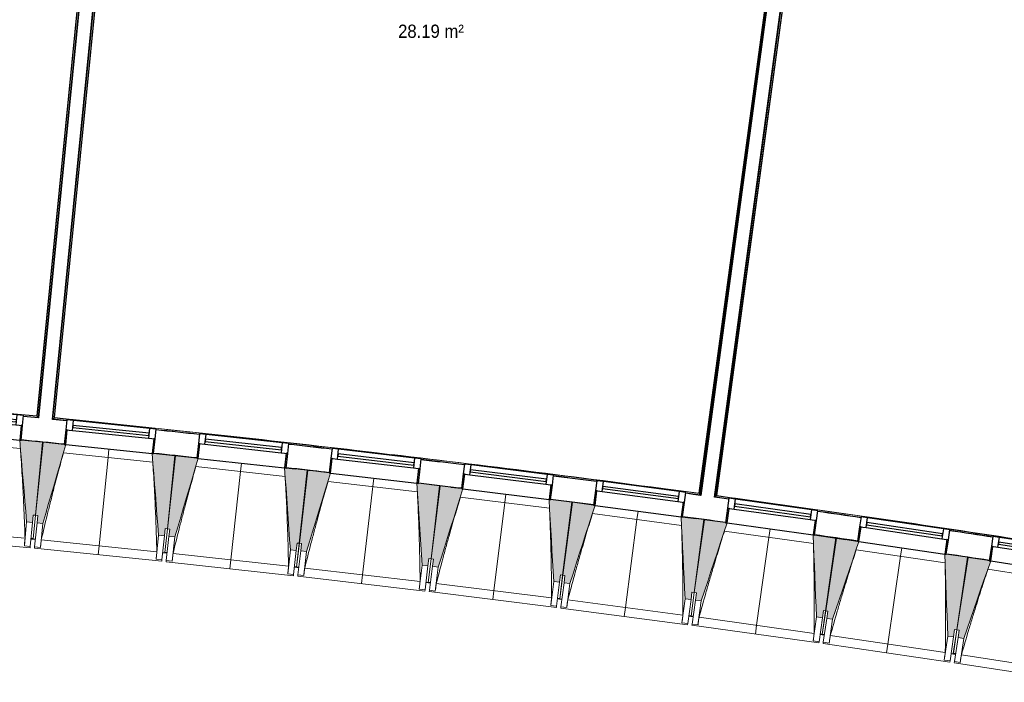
# Model space of a CAD drawing. Header units: millimetres. Extents: x 1909 to 61055, y -36590 to 14615.
# Tile 14 of 42: x 30496 to 37185, y -31449 to -26949. Entities that reach past the tile are written whole.
import ezdxf

# ---------------------------------------------------------------- set-up
doc = ezdxf.new("R2010")
doc.units = ezdxf.units.MM
for name, color, linetype, lineweight in [('A-AREA-IDEN', 7, 'Continuous', 30), ('A-FLOR', 7, 'Continuous', 25), ('A-FLOR-HRAL', 7, 'Continuous', 18), ('A-GENM', 7, 'Continuous', 18), ('A-GLAZ', 7, 'Continuous', 25), ('A-WALL', 7, 'Continuous', 25), ('I-WALL', 7, 'Continuous', 25), ('S-BEAM', 7, 'Continuous', 18)]:
    doc.layers.add(name, color=color, linetype=linetype, lineweight=lineweight)
doc.styles.add('Arial_1', font='arial.ttf', dxfattribs={"width": 0.9, "height": 90})

# ---------------------------------------------------------------- blocks, each defined once
blk = doc.blocks.new('XXX_VIDE FENETRE - 590-389517-2021_015_1111_DCE_1_50_N0 FINI_SSI_CDC')
at = {"layer": 'A-GLAZ'}
for p, q in [((-305.1, 0), (-305.1, -100)), ((-295.1, 0), (-305.1, 0)), ((295.1, 0), (-295.1, 0)), ((-295.1, -100), (-295.1, 0)), ((305.1, 0), (295.1, 0)), ((295.1, 0), (295.1, -100)), ((305.1, -100), (305.1, 0)), ((-305.1, -100), (-295.1, -100)), ((-260.1, -100), (-305.1, -100)), ((-305.1, -100), (-305.1, -167.5)), ((-260.1, -167.5), (-260.1, -100)), ((260.1, -100), (-260.1, -100)), ((260.1, -100), (260.1, -167.5)), ((305.1, -100), (260.1, -100)), ((295.1, -100), (305.1, -100)), ((305.1, -167.5), (305.1, -100)), ((-305.1, -167.5), (-260.1, -167.5)), ((-260.1, -167.5), (260.1, -167.5)), ((260.1, -167.5), (305.1, -167.5))]:
    blk.add_line(p, q, dxfattribs=at)
at = {"layer": 'A-GLAZ', "color": 173, "true_color": 0x5c63b1}
for p, q in [((260.1, -120), (-260.1, -120)), ((-260.1, -120), (-260.1, -135)), ((260.1, -135), (260.1, -120)), ((-260.1, -135), (260.1, -135))]:
    blk.add_line(p, q, dxfattribs=at)
blk = doc.blocks.new('Garde-corps - Garde-corps-509925-2021_015_1111_DCE_1_50_N0 FINI_SSI_CDC')
at = {"layer": 'A-FLOR-HRAL'}
for p, q in [((-4438.5, -30189.6), (-3606.8, -24050.4)), ((-4430.5, -30183.5), (-3600.7, -24058.5)), ((-4428.6, -30182), (-3599.2, -24060.4)), ((-4426.7, -30180.6), (-3597.8, -24062.3)), ((-4344.6, -30204.1), (-4438.5, -30189.6)), ((-4344.4, -30202.5), (-4438.5, -30189.6)), ((-4154, -30222.6), (-4426.7, -30180.6)), ((-3634.9, -30302.4), (-3696.7, -30292.9)), ((-3447.7, -30331.3), (-3465.9, -30328.7))]:
    blk.add_line(p, q, dxfattribs=at)
at = {"layer": 'A-FLOR-HRAL', "flags": 128}
for points in [[(-4438.5, -30189.6), (-4438.7, -30189.7), (-4439, -30190), (-4439.5, -30190.3), (-4440, -30190.8), (-4440.6, -30191.2), (-4441.3, -30191.7), (-4441.9, -30192.2)], [(-4430.5, -30183.5), (-4434.5, -30186.6), (-4438.5, -30189.6)], [(-4426.7, -30180.6), (-4426.7, -30180.6), (-4426.8, -30180.7), (-4427, -30180.8), (-4427.2, -30181), (-4427.4, -30181.2), (-4427.6, -30181.3), (-4427.9, -30181.5), (-4428.1, -30181.7), (-4428.3, -30181.9), (-4428.6, -30182)]]:
    blk.add_lwpolyline(points, dxfattribs=at)
at = {"layer": 'A-FLOR-HRAL'}
for radius, start, end in [(125935, 80.251097, 82.25963), (125936.7, 81.319476, 82.258838), (125927.8, 81.807452, 81.942011), (125927.8, 81.395259, 81.529818)]:
    blk.add_arc((-21392, -154971), radius, start, end, dxfattribs=at)
blk = doc.blocks.new('Garde-corps - Garde-corps-510088-2021_015_1111_DCE_1_50_N0 FINI_SSI_CDC')
at = {"layer": 'A-FLOR-HRAL'}
for p, q in [((-3718.7, -24045.9), (-4547.6, -30164.2)), ((-3716.8, -24044.5), (-4546.2, -30166.1)), ((-3714.9, -24043), (-4544.7, -30168.1)), ((-3706.9, -24036.9), (-4538.6, -30176.1)), ((-8937, -29660.7), (-8389.9, -24145.2)), ((-8929.2, -29654.3), (-8382.7, -24145.2)), ((-8927.3, -29652.7), (-8378.9, -24123.7)), ((-8925.5, -29651.2), (-8377.2, -24123.8)), ((-8842.6, -29671.7), (-8937, -29660.7)), ((-8842.5, -29670.1), (-8937, -29660.7)), ((-8650.2, -29683.5), (-8925.5, -29651.2)), ((-8129.8, -29744.5), (-8191.9, -29737.2)), ((-7941.7, -29766.6), (-7960, -29764.6)), ((-5513.1, -30051.4), (-5536.1, -30048.4)), ((-5281.2, -30078.3), (-5321.3, -30073.6)), ((-4547.6, -30164.2), (-4824.2, -30131.8)), ((-4547.6, -30164.3), (-4738.4, -30138.7)), ((-4538.6, -30176.1), (-4637.7, -30164.5)), ((-4538.6, -30176.1), (-4637.5, -30162.8))]:
    blk.add_line(p, q, dxfattribs=at)
at = {"layer": 'A-FLOR-HRAL', "flags": 128}
for points in [[(-8937, -29660.7), (-8937.1, -29660.8), (-8937.4, -29661), (-8937.9, -29661.4), (-8938.4, -29661.8), (-8939, -29662.3), (-8939.6, -29662.8), (-8940.3, -29663.3)], [(-8929.2, -29654.3), (-8933.1, -29657.5), (-8937, -29660.7)], [(-8925.5, -29651.2), (-8925.5, -29651.2), (-8925.6, -29651.3), (-8925.7, -29651.4), (-8925.9, -29651.6), (-8926.2, -29651.8), (-8926.4, -29652), (-8926.6, -29652.2), (-8926.9, -29652.4), (-8927.1, -29652.5), (-8927.3, -29652.7)], [(-4544.7, -30168.1), (-4541.7, -30172.1), (-4538.6, -30176.1)]]:
    blk.add_lwpolyline(points, dxfattribs=at)
at = {"layer": 'A-FLOR-HRAL'}
for radius, start, end in [(125935, 82.312065, 84.320586), (125936.7, 83.380429, 84.319793), (125927.8, 83.868418, 84.002976), (125927.8, 83.456226, 83.590783), (125936.7, 82.312858, 83.271383), (125927.8, 83.044033, 83.178591), (125927.8, 82.631839, 82.766398)]:
    blk.add_arc((-21392, -154971), radius, start, end, dxfattribs=at)
for points, knots in [([(-4547.6, -30164.2), (-4547.6, -30164.2), (-4547.6, -30164.3), (-4547.5, -30164.4), (-4547.5, -30164.5), (-4547.3, -30164.6), (-4547.2, -30164.8), (-4547.1, -30165), (-4546.9, -30165.2), (-4546.7, -30165.4), (-4546.6, -30165.6), (-4546.4, -30165.8), (-4546.3, -30166), (-4546.2, -30166.1)], [0.075, 0.075, 0.075, 0.075, 0.15, 0.2125, 0.275, 0.35, 0.425, 0.5, 0.6, 0.7, 0.775, 0.85, 1, 1, 1, 1]), ([(-4538.6, -30176.1), (-4538.6, -30176.1), (-4538.6, -30176.1), (-4538.6, -30176.1), (-4538.5, -30176.2), (-4538.5, -30176.3), (-4538.4, -30176.3), (-4538.3, -30176.4), (-4538.3, -30176.5), (-4538.2, -30176.6), (-4538.1, -30176.7), (-4538, -30176.9), (-4537.9, -30177), (-4537.8, -30177.1), (-4537.7, -30177.3), (-4537.6, -30177.4), (-4537.5, -30177.6), (-4537.4, -30177.7), (-4537.2, -30177.9), (-4536.9, -30178.3), (-4536.5, -30178.8), (-4536.2, -30179.2), (-4536, -30179.4)], [0, 0, 0, 0, 0.071429, 0.107143, 0.142857, 0.178571, 0.214286, 0.25, 0.285714, 0.321429, 0.357143, 0.392857, 0.428571, 0.464286, 0.5, 0.535714, 0.571429, 0.607143, 0.642857, 0.714286, 0.857143, 1, 1, 1, 1])]:
    blk.add_open_spline(points, degree=3, knots=knots, dxfattribs=at)
blk = doc.blocks.new('Garde-corps - Garde-corps-510192-2021_015_1111_DCE_1_50_N0 FINI_SSI_CDC')
at = {"layer": 'A-FLOR-HRAL'}
for p, q in [((-8498.7, -24111.8), (-9046.9, -29639.2)), ((-8497, -24112), (-9045.4, -29641)), ((-8497.4, -24133.9), (-9043.9, -29642.9)), ((-8490.4, -24135.2), (-9037.5, -29650.7)), ((-9046.9, -29639.2), (-9329.9, -29616.2)), ((-9037.5, -29650.7), (-9136.9, -29642.6)), ((-9037.5, -29650.7), (-9136.8, -29641))]:
    blk.add_line(p, q, dxfattribs=at)
at = {"layer": 'A-FLOR-HRAL', "flags": 128}
blk.add_lwpolyline([(-9043.9, -29642.9), (-9040.7, -29646.8), (-9037.5, -29650.7)], dxfattribs=at)
at = {"layer": 'A-FLOR-HRAL'}
for radius, start, end in [(125935, 84.373021, 86.346998), (125936.7, 84.373813, 86.346207)]:
    blk.add_arc((-21392, -154971), radius, start, end, dxfattribs=at)
for points, knots in [([(-9046.9, -29639.2), (-9046.9, -29639.2), (-9046.9, -29639.2), (-9046.8, -29639.3), (-9046.7, -29639.4), (-9046.6, -29639.6), (-9046.5, -29639.7), (-9046.3, -29639.9), (-9046.2, -29640.1), (-9046, -29640.3), (-9045.8, -29640.5), (-9045.6, -29640.8), (-9045.5, -29640.9), (-9045.4, -29641)], [0.075, 0.075, 0.075, 0.075, 0.15, 0.2125, 0.275, 0.35, 0.425, 0.5, 0.6, 0.7, 0.775, 0.85, 1, 1, 1, 1]), ([(-9037.5, -29650.7), (-9037.5, -29650.7), (-9037.5, -29650.7), (-9037.4, -29650.8), (-9037.4, -29650.8), (-9037.3, -29650.9), (-9037.3, -29651), (-9037.2, -29651.1), (-9037.1, -29651.1), (-9037, -29651.2), (-9036.9, -29651.4), (-9036.8, -29651.5), (-9036.7, -29651.6), (-9036.6, -29651.7), (-9036.5, -29651.9), (-9036.4, -29652), (-9036.3, -29652.1), (-9036.2, -29652.3), (-9036, -29652.5), (-9035.7, -29652.8), (-9035.3, -29653.4), (-9035, -29653.8), (-9034.8, -29654)], [0, 0, 0, 0, 0.071429, 0.107143, 0.142857, 0.178571, 0.214286, 0.25, 0.285714, 0.321429, 0.357143, 0.392857, 0.428571, 0.464286, 0.5, 0.535714, 0.571429, 0.607143, 0.642857, 0.714286, 0.857143, 1, 1, 1, 1])]:
    blk.add_open_spline(points, degree=3, knots=knots, dxfattribs=at)
blk = doc.blocks.new('B02_ARC_rvt-1-2021_015_1111_DCE_1_50_N0 FINI_SSI_CDC')
at = {"layer": 'A-FLOR'}
for p, q in [((-9008.1, -29817.4), (-9003.3, -29817.9)), ((-8108, -29909.7), (-8103.3, -29910.2)), ((-7352.6, -29992.3), (-7290.7, -29999.3)), ((-6310.3, -30113.8), (-6305.3, -30114.4)), ((-6233, -30123.1), (-6161.5, -30131.8)), ((-5412.2, -30225.5), (-5407.5, -30226.1)), ((-4658.8, -30324.4), (-4567.8, -30336.6)), ((-4515.4, -30343.7), (-4510.5, -30344.4)), ((-3762.6, -30448), (-3549.4, -30478.3)), ((-3540.8, -30479.6), (-3470.9, -30489.6)), ((-2723.8, -30599.4), (-2719.1, -30600.2)), ((-2585.9, -30620.2), (-2575.8, -30621.8))]:
    blk.add_line(p, q, dxfattribs=at)
blk.add_arc((-21392, -154971), 125764.8, 83.456418, 83.558302, dxfattribs=at)
at = {"layer": 'A-WALL'}
for p, q in [((-3701.8, -24021.9), (-4536, -30179.4)), ((-4441.9, -30192.2), (-3607.7, -24034.7)), ((-8487.4, -24135.5), (-9034.8, -29654)), ((-8940.3, -29663.3), (-8392.9, -24144.9))]:
    blk.add_line(p, q, dxfattribs=at)
at = {"layer": 'I-WALL', "flags": 128}
for points in [[(-9034.8, -29654), (-9085.9, -29649), (-9137, -29643.9)], [(-8842.8, -29673.1), (-8891.5, -29668.2), (-8940.3, -29663.3)], [(-4536, -30179.4), (-4586.9, -30172.6), (-4637.9, -30165.7)], [(-4344.8, -30205.4), (-4393.4, -30198.8), (-4441.9, -30192.2)]]:
    blk.add_lwpolyline(points, dxfattribs=at)
at = {"layer": 'I-WALL'}
for radius, start, end in [(125924.8, 83.868422, 84.002973), (125764.8, 84.280805, 84.415004), (125764.8, 83.868611, 84.00281), (125924.8, 83.456229, 83.590781), (125924.8, 83.044036, 83.178588), (125764.8, 83.456418, 83.590617), (125764.8, 83.044224, 83.178423), (125924.8, 82.631843, 82.766395), (125764.8, 82.63203, 82.76623), (125924.8, 81.807456, 81.942008), (125764.8, 82.219836, 82.354036), (125924.8, 81.395263, 81.529815), (125764.8, 81.807642, 81.941842), (125764.8, 81.395448, 81.529648)]:
    blk.add_arc((-21392, -154971), radius, start, end, dxfattribs=at)
at = {"layer": 'A-FLOR-HRAL', "lineweight": 18}
for name in ['Garde-corps - Garde-corps-510192-2021_015_1111_DCE_1_50_N0 FINI_SSI_CDC', 'Garde-corps - Garde-corps-510088-2021_015_1111_DCE_1_50_N0 FINI_SSI_CDC', 'Garde-corps - Garde-corps-509925-2021_015_1111_DCE_1_50_N0 FINI_SSI_CDC']:
    blk.add_blockref(name, (0, 0), dxfattribs=at)
at = {"layer": 'A-GLAZ', "lineweight": 18}
for p, rotation in [((-9456.1, -29775.8), 174.5426623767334), ((-8555.8, -29865), 174.1310278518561), ((-7656.1, -29960.6), 173.7193933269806), ((-6757.1, -30062.7), 173.307758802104), ((-5858.9, -30171.3), 172.8961242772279), ((-4961.5, -30286.3), 172.4844897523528), ((-4064.9, -30407.7), 172.072855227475), ((-3169.3, -30535.6), 171.6612207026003), ((-2274.5, -30670), 171.249586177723)]:
    blk.add_blockref('XXX_VIDE FENETRE - 590-389517-2021_015_1111_DCE_1_50_N0 FINI_SSI_CDC', p, dxfattribs=dict(at, rotation=rotation))
blk = doc.blocks.new('20_MUR PREFA_01 - MODULE_01 B-3165811-2021_015_1111_DCE_1_50_N0 FINI_SSI_CDC')
at = {"layer": 'A-GENM'}
for p, q in [((0, 722.1), (0, 661.4)), ((0, 661.4), (0, 58.5)), ((0, 0.7), (0, 58.5))]:
    blk.add_line(p, q, dxfattribs=at)
blk = doc.blocks.new('B02_DC_STR_rvt-1-2021_015_1111_DCE_1_50_N0 FINI_SSI_CDC')
at = {"layer": 'S-BEAM', "lineweight": 5, "true_color": 0x787878}
for points in [[(-9075.2, -30362.8), (-9070.5, -30313), (-9055.5, -30314.4), (-9008.1, -29817.9), (-9152.3, -29804.1), (-9152.9, -29804.8), (-9162.3, -29803.9), (-9115.1, -30359)], [(-9004.8, -30369.8), (-8849.4, -29834.8), (-8859.3, -29833.8), (-8859.3, -29833.1), (-9003.4, -29818.3), (-9054.4, -30314.5), (-9039.4, -30316), (-9044.6, -30365.7), (-9039.4, -30366.3)], [(-8179.1, -30454.7), (-8174, -30405), (-8159.1, -30406.3), (-8108.1, -29910.3), (-8252.2, -29895.5), (-8252.3, -29896.2), (-8262.2, -29895.2), (-8218.9, -30450.6)], [(-8108.7, -30462.2), (-7949.5, -29928.3), (-7959.4, -29927.2), (-7959.4, -29926.6), (-8103.3, -29910.7), (-8157.9, -30406.5), (-8143, -30408.2), (-8148.5, -30457.9), (-8125.9, -30460.3)], [(-7283.7, -30553), (-7278.2, -30503.3), (-7263.3, -30505), (-7208.7, -30009.2), (-7352.8, -29993.3), (-7353, -29994), (-7362.7, -29992.9), (-7323.4, -30548.7)], [(-7213.3, -30561.1), (-7050.2, -30028.3), (-7060.2, -30027.2), (-7060.2, -30026.5), (-7204, -30009.6), (-7262.1, -30505), (-7247.2, -30506.7), (-7253, -30556.4), (-7247.2, -30557.1)], [(-6389, -30657.8), (-6383.1, -30608.1), (-6368.2, -30609.9), (-6310.1, -30114.5), (-6454, -30097.6), (-6454.1, -30098.3), (-6464, -30097.1), (-6428.7, -30653.1)], [(-6318.7, -30666.3), (-6151.8, -30134.8), (-6161.7, -30133.6), (-6161.7, -30132.9), (-6305.4, -30115), (-6367.1, -30609.9), (-6352.2, -30611.8), (-6358.4, -30661.4), (-6337.8, -30664)], [(-5495, -30769), (-5488.9, -30719.4), (-5474, -30721.2), (-5412.3, -30226.3), (-5556.1, -30208.3), (-5556.2, -30209), (-5566.1, -30207.8), (-5534.7, -30764)], [(-5424.8, -30778), (-5254.1, -30247.7), (-5264, -30246.4), (-5264, -30245.7), (-5407.5, -30226.8), (-5472.8, -30721.3), (-5457.9, -30723.2), (-5464.5, -30772.8), (-5457.9, -30773.7)], [(-4601.9, -30886.6), (-4595.4, -30837), (-4580.5, -30839), (-4515.3, -30344.5), (-4658.9, -30325.5), (-4659, -30326.2), (-4668.9, -30324.9), (-4641.6, -30881.4)], [(-4531.8, -30896.1), (-4357.2, -30367), (-4367.1, -30365.7), (-4367.1, -30365), (-4510.5, -30345), (-4579.3, -30839), (-4564.5, -30841.1), (-4571.4, -30890.6), (-4549.7, -30893.7)], [(-3709.7, -31010.6), (-3702.8, -30961.1), (-3687.9, -30963.2), (-3619.1, -30469.1), (-3762.7, -30449.1), (-3762.8, -30449.8), (-3772.6, -30448.4), (-3749.3, -31005.1)], [(-3639.6, -31020.7), (-3461.3, -30492.8), (-3471.1, -30491.4), (-3471.1, -30490.7), (-3614.4, -30469.7), (-3686.8, -30963.2), (-3671.9, -30965.4), (-3679.2, -31014.9), (-3671.9, -31015.9)], [(-2818.4, -31141), (-2811.1, -31091.6), (-2796.3, -31093.7), (-2723.9, -30600.2), (-2867.3, -30579.2), (-2867.4, -30579.9), (-2877.3, -30578.4), (-2857.9, -31135.2)], [(-2748.3, -31151.6), (-2566.2, -30625.1), (-2576.1, -30623.6), (-2576.1, -30622.9), (-2719.2, -30600.8), (-2795.1, -31093.8), (-2780.3, -31096.1), (-2787.9, -31145.5), (-2761.5, -31149.6)]]:
    blk.add_hatch(color=8, dxfattribs=at).paths.add_polyline_path(points)
at = {"layer": 'A-FLOR'}
for p, q in [((-9086, -30475.2), (-9056.1, -30478.1)), ((-9071, -30475.8), (-9085.9, -30474.4)), ((-8190.7, -30567), (-8160.8, -30570.2)), ((-8160.7, -30569.3), (-8175.6, -30567.6)), ((-7266.2, -30668.7), (-7296, -30665.3)), ((-7296, -30665.3), (-7266.2, -30668.7)), ((-7281, -30666.1), (-7295.9, -30664.5)), ((-6402.1, -30770), (-6372.3, -30773.6)), ((-6372.3, -30773.6), (-6387.2, -30771.8)), ((-6372.2, -30772.6), (-6387.1, -30770.8)), ((-5509, -30881.1), (-5479.2, -30884.9)), ((-5494, -30882.1), (-5508.9, -30880.2)), ((-4587, -31002.7), (-4616.7, -30998.7)), ((-4616.7, -30998.7), (-4587, -31002.7)), ((-4586.8, -31001.7), (-4601.7, -30999.6)), ((-3695.6, -31126.8), (-3725.3, -31122.6)), ((-3725.3, -31122.6), (-3695.6, -31126.8)), ((-3710.3, -31123.7), (-3725.1, -31121.6)), ((-2834.8, -31252.9), (-2805.1, -31257.4)), ((-2804.9, -31256.3), (-2819.7, -31254))]:
    blk.add_line(p, q, dxfattribs=at)
at = {"layer": 'S-BEAM'}
for p, q in [((-9157.8, -29862.4), (-9765.5, -29804.3)), ((-9008.1, -29817.9), (-9152.4, -29804.1)), ((-9055.5, -30314.4), (-9008.1, -29817.9)), ((-9003.4, -29818.3), (-9054.4, -30314.5)), ((-8859.2, -29833.1), (-9003.4, -29818.3)), ((-8258.1, -29953.7), (-8865.3, -29891.3)), ((-8849.3, -29834.8), (-8262.2, -29895.1)), ((-8108.1, -29910.3), (-8252.3, -29895.5)), ((-8159.1, -30406.5), (-8108.1, -29910.3)), ((-8103.3, -29910.7), (-8157.9, -30406.5)), ((-7959.3, -29926.6), (-8103.3, -29910.7)), ((-7949.4, -29928.3), (-7362.8, -29992.9)), ((-7359, -30051.5), (-7965.8, -29984.7)), ((-7208.7, -30009.2), (-7352.8, -29993.3)), ((-7263.3, -30505), (-7208.7, -30009.2)), ((-7204, -30009.6), (-7262.1, -30505)), ((-7060.1, -30026.5), (-7204, -30009.6)), ((-7050.2, -30028.3), (-6464, -30097.1)), ((-6460.7, -30155.7), (-7067, -30084.6)), ((-6310.1, -30114.5), (-6454.1, -30097.6)), ((-6368.2, -30609.9), (-6310.1, -30114.5)), ((-6305.4, -30115), (-6367.1, -30609.9)), ((-6161.6, -30132.9), (-6305.4, -30115)), ((-6151.7, -30134.8), (-5566.1, -30207.8)), ((-5563.2, -30266.4), (-6169, -30190.9)), ((-5412.3, -30226.3), (-5556.1, -30208.3)), ((-5474, -30721.2), (-5412.3, -30226.3)), ((-5407.5, -30226.8), (-5472.8, -30721.3)), ((-5263.9, -30245.7), (-5407.5, -30226.8)), ((-5254.1, -30247.7), (-4668.9, -30324.9)), ((-9115.1, -30359), (-9130.7, -30522.5)), ((-9115.1, -30359), (-9075.2, -30362.8)), ((-9075.2, -30362.8), (-9090.8, -30526.3)), ((-9075.2, -30362.8), (-9070.5, -30313)), ((-9055.5, -30314.4), (-9071, -30475.8)), ((-9070.9, -30475.7), (-9054.4, -30314.5)), ((-9070.5, -30313), (-9055.5, -30314.4)), ((-9061.3, -30529.1), (-9044.6, -30365.7)), ((-9054.4, -30314.5), (-9039.4, -30316)), ((-9039.4, -30316), (-9044.6, -30365.7)), ((-9044.6, -30365.7), (-9004.8, -30369.8)), ((-4666.4, -30383.5), (-5271.7, -30303.7)), ((-4515.3, -30344.5), (-4659, -30325.5)), ((-4580.5, -30839), (-4515.3, -30344.5)), ((-4510.5, -30345), (-4579.3, -30839)), ((-4367, -30365), (-4510.5, -30345)), ((-4357.2, -30367), (-3772.7, -30448.4)), ((-9911.9, -30396), (-9126, -30471.1)), ((-9021.6, -30533.2), (-9004.8, -30369.8)), ((-8179.1, -30454.7), (-8174, -30405)), ((-8159.1, -30406.5), (-8175.7, -30567.7)), ((-8175.6, -30567.6), (-8157.9, -30406.5)), ((-8174, -30405), (-8159.1, -30406.5)), ((-8157.9, -30406.5), (-8143, -30408.2)), ((-8143, -30408.2), (-8148.5, -30457.9)), ((-3770.6, -30507.1), (-4375.2, -30422.9)), ((-9957.8, -30452.5), (-9091.7, -30535.3)), ((-9086.1, -30476.5), (-9071.2, -30477.9)), ((-9071, -30476.7), (-9071.2, -30477.9)), ((-9071.2, -30477.8), (-9056.2, -30479.3)), ((-9016, -30481.9), (-8230.7, -30562.6)), ((-8218.9, -30450.6), (-8235.7, -30613.9)), ((-8218.9, -30450.6), (-8179.1, -30454.7)), ((-8179.1, -30454.7), (-8195.9, -30618)), ((-8166.4, -30621.1), (-8148.5, -30457.9)), ((-8148.5, -30457.9), (-8108.7, -30462.2)), ((-8126.7, -30625.4), (-8108.7, -30462.2)), ((-3619.1, -30469.1), (-3762.7, -30449.1)), ((-3687.9, -30963.2), (-3619.1, -30469.1)), ((-3614.4, -30469.7), (-3686.8, -30963.2)), ((-3471, -30490.7), (-3614.4, -30469.7)), ((-3461.2, -30492.8), (-2877.3, -30578.4)), ((-9130.7, -30522.5), (-9130.7, -30522.2)), ((-9090.8, -30526.3), (-9130.7, -30522.5)), ((-9090.8, -30526.3), (-9091.7, -30535.3)), ((-9062.3, -30538.1), (-9061.3, -30529.1)), ((-9062.3, -30538.1), (-8196.8, -30627)), ((-9021.6, -30533.2), (-9061.3, -30529.1)), ((-9021.5, -30532.9), (-9021.6, -30533.2)), ((-7323.4, -30548.7), (-7341.4, -30711.9)), ((-7323.4, -30548.7), (-7283.7, -30553)), ((-7283.7, -30553), (-7301.6, -30716.2)), ((-7283.7, -30553), (-7278.2, -30503.3)), ((-7281, -30666), (-7262.1, -30505)), ((-7263.3, -30505), (-7281, -30666.1)), ((-7278.2, -30503.3), (-7263.3, -30505)), ((-7272.2, -30719.5), (-7253, -30556.4)), ((-7262.1, -30505), (-7247.2, -30506.7)), ((-7247.2, -30506.7), (-7253, -30556.4)), ((-7253, -30556.4), (-7213.3, -30561.1)), ((-7232.4, -30724.2), (-7213.3, -30561.1)), ((-2875.6, -30637.1), (-3479.7, -30548.6)), ((-8235.7, -30613.9), (-8235.7, -30613.7)), ((-8195.9, -30618), (-8235.7, -30613.9)), ((-8195.9, -30618), (-8196.8, -30627)), ((-8190.8, -30568.3), (-8175.9, -30569.8)), ((-8175.9, -30569.7), (-8175.7, -30568.6)), ((-8175.7, -30568.6), (-8175.9, -30569.8)), ((-8175.9, -30569.7), (-8160.9, -30571.4)), ((-8167.4, -30630.1), (-8166.4, -30621.1)), ((-8167.4, -30630.1), (-7302.6, -30725.2)), ((-8126.7, -30625.4), (-8166.4, -30621.1)), ((-8126.6, -30625.2), (-8126.7, -30625.4)), ((-8120.8, -30574.2), (-7336, -30660.6)), ((-6389, -30657.8), (-6383.1, -30608.1)), ((-6387.1, -30770.8), (-6367.1, -30609.9)), ((-6368.2, -30609.9), (-6387.1, -30770.9)), ((-6383.1, -30608.1), (-6368.2, -30609.9)), ((-6367.1, -30609.9), (-6352.2, -30611.8)), ((-6352.2, -30611.8), (-6358.4, -30661.4)), ((-2723.9, -30600.2), (-2867.4, -30579.2)), ((-2796.3, -31093.7), (-2723.9, -30600.2)), ((-2719.2, -30600.8), (-2795.1, -31093.8)), ((-2576, -30622.9), (-2719.2, -30600.8)), ((-2566.2, -30625.1), (-1982.9, -30714.9)), ((-7296.2, -30666.5), (-7281.3, -30668.2)), ((-7281.1, -30667), (-7281.3, -30668.2)), ((-7281.2, -30668.1), (-7266.3, -30669.8)), ((-7226.2, -30673), (-6442.1, -30765)), ((-6428.7, -30653.1), (-6447.8, -30816.2)), ((-6428.7, -30653.1), (-6389, -30657.8)), ((-6389, -30657.8), (-6408.1, -30820.9)), ((-6378.7, -30824.3), (-6358.4, -30661.4)), ((-6358.4, -30661.4), (-6318.7, -30666.3)), ((-6339, -30829.3), (-6318.7, -30666.3)), ((-1981.6, -30773.5), (-2585, -30680.7)), ((-7341.4, -30711.9), (-7341.4, -30711.6)), ((-7301.6, -30716.2), (-7341.4, -30711.9)), ((-7301.6, -30716.2), (-7302.6, -30725.2)), ((-7273.2, -30728.5), (-7272.2, -30719.5)), ((-7273.2, -30728.5), (-6409.2, -30829.9)), ((-7232.4, -30724.2), (-7272.2, -30719.5)), ((-7232.4, -30723.9), (-7232.4, -30724.2)), ((-5534.7, -30764), (-5555, -30927)), ((-5534.7, -30764), (-5495, -30769)), ((-5495, -30769), (-5488.9, -30719.4)), ((-5474, -30721.2), (-5494, -30882.1)), ((-5494, -30882), (-5472.8, -30721.3)), ((-5488.9, -30719.4), (-5474, -30721.2)), ((-5472.8, -30721.3), (-5457.9, -30723.2)), ((-5457.9, -30723.2), (-5464.5, -30772.8)), ((-6447.8, -30816.2), (-6447.8, -30816)), ((-6408.1, -30820.9), (-6447.8, -30816.2)), ((-6408.1, -30820.9), (-6409.2, -30829.9)), ((-6402.3, -30771.2), (-6387.4, -30773)), ((-6387.4, -30772.9), (-6387.2, -30771.8)), ((-6387.2, -30771.8), (-6387.4, -30773)), ((-6387.4, -30772.9), (-6372.5, -30774.7)), ((-6379.8, -30833.3), (-6378.7, -30824.3)), ((-6379.8, -30833.3), (-5516.5, -30940.9)), ((-6339, -30829.3), (-6378.7, -30824.3)), ((-6338.9, -30829), (-6339, -30829.3)), ((-6332.4, -30778.1), (-5548.9, -30875.8)), ((-5495, -30769), (-5515.3, -30931.9)), ((-5485.9, -30935.6), (-5464.5, -30772.8)), ((-5464.5, -30772.8), (-5424.8, -30778)), ((-5446.3, -30940.8), (-5424.8, -30778)), ((-5509.2, -30882.3), (-5494.3, -30884.2)), ((-5494.1, -30883.1), (-5494.3, -30884.2)), ((-5494.3, -30884.1), (-5479.4, -30886)), ((-5439.3, -30889.7), (-4656.6, -30993)), ((-4641.6, -30881.4), (-4663.1, -31044.2)), ((-4641.6, -30881.4), (-4601.9, -30886.6)), ((-4601.9, -30886.6), (-4623.4, -31049.4)), ((-4601.9, -30886.6), (-4595.4, -30837)), ((-4601.7, -30999.6), (-4579.3, -30839)), ((-4580.5, -30839), (-4601.7, -30999.7)), ((-4595.4, -30837), (-4580.5, -30839)), ((-4594, -31053.3), (-4571.4, -30890.6)), ((-4579.3, -30839), (-4564.5, -30841.1)), ((-4564.5, -30841.1), (-4571.4, -30890.6)), ((-4571.4, -30890.6), (-4531.8, -30896.1)), ((-4554.4, -31058.8), (-4531.8, -30896.1)), ((-5555, -30927), (-5555, -30926.7)), ((-5515.3, -30931.9), (-5555, -30927)), ((-5515.3, -30931.9), (-5516.5, -30940.9)), ((-5487.1, -30944.6), (-5485.9, -30935.6)), ((-5487.1, -30944.6), (-4624.6, -31058.4)), ((-5446.3, -30940.8), (-5485.9, -30935.6)), ((-5446.2, -30940.6), (-5446.3, -30940.8)), ((-3710.3, -31123.6), (-3686.8, -30963.2)), ((-3687.9, -30963.2), (-3710.3, -31123.7)), ((-3709.7, -31010.6), (-3702.8, -30961.1)), ((-3702.8, -30961.1), (-3687.9, -30963.2)), ((-3686.8, -30963.2), (-3671.9, -30965.4)), ((-3671.9, -30965.4), (-3679.2, -31014.9)), ((-4616.9, -30999.8), (-4602, -31001.8)), ((-4602, -31001.7), (-4601.8, -31000.7)), ((-4601.9, -31000.7), (-4602, -31001.8)), ((-4602, -31001.7), (-4587.1, -31003.7)), ((-4547.1, -31007.7), (-3765.1, -31116.6)), ((-3749.3, -31005.1), (-3772, -31167.7)), ((-3749.3, -31005.1), (-3709.7, -31010.6)), ((-3709.7, -31010.6), (-3732.3, -31173.2)), ((-3703, -31177.3), (-3679.2, -31014.9)), ((-3679.2, -31014.9), (-3639.6, -31020.7)), ((-3663.4, -31183.1), (-3639.6, -31020.7)), ((-4663.1, -31044.2), (-4663.1, -31043.9)), ((-4623.4, -31049.4), (-4663.1, -31044.2)), ((-4623.4, -31049.4), (-4624.6, -31058.4)), ((-4595.3, -31062.2), (-4594, -31053.3)), ((-4595.3, -31062.2), (-3733.6, -31182.2)), ((-4554.4, -31058.8), (-4594, -31053.3)), ((-4554.3, -31058.5), (-4554.4, -31058.8)), ((-2796.3, -31093.7), (-2819.8, -31254.1)), ((-2819.7, -31254), (-2795.1, -31093.8)), ((-2818.4, -31141), (-2811.1, -31091.6)), ((-2811.1, -31091.6), (-2796.3, -31093.7)), ((-2795.1, -31093.8), (-2780.3, -31096.1)), ((-2780.3, -31096.1), (-2787.9, -31145.5)), ((-3772, -31167.7), (-3772, -31167.5)), ((-3732.3, -31173.2), (-3772, -31167.7)), ((-3725.4, -31123.7), (-3710.6, -31125.8)), ((-3710.4, -31124.7), (-3710.6, -31125.8)), ((-3710.6, -31125.7), (-3695.7, -31127.9)), ((-3655.7, -31132.1), (-2874.5, -31246.6)), ((-2857.9, -31135.2), (-2881.7, -31297.7)), ((-2857.9, -31135.2), (-2818.4, -31141)), ((-2818.4, -31141), (-2842.2, -31303.5)), ((-2812.8, -31307.8), (-2787.9, -31145.5)), ((-2787.9, -31145.5), (-2748.3, -31151.6)), ((-2773.3, -31313.9), (-2748.3, -31151.6)), ((-3732.3, -31173.2), (-3733.6, -31182.2)), ((-3704.3, -31186.3), (-3703, -31177.3)), ((-3704.3, -31186.3), (-2843.5, -31312.5)), ((-3663.4, -31183.1), (-3703, -31177.3)), ((-3663.3, -31182.9), (-3663.4, -31183.1)), ((-2881.7, -31297.7), (-2881.7, -31297.5)), ((-2842.2, -31303.5), (-2881.7, -31297.7)), ((-2842.2, -31303.5), (-2843.5, -31312.5)), ((-2834.9, -31254), (-2820.1, -31256.2)), ((-2820.1, -31256.1), (-2819.9, -31255.2)), ((-2819.9, -31255.2), (-2820.1, -31256.2)), ((-2820.1, -31256.1), (-2805.2, -31258.4)), ((-2765.2, -31263), (-1984.9, -31383.1)), ((-2814.2, -31316.8), (-2812.8, -31307.8)), ((-2814.2, -31316.8), (-1954.3, -31449.1)), ((-2773.3, -31313.9), (-2812.8, -31307.8)), ((-2773.2, -31313.7), (-2773.3, -31313.9))]:
    blk.add_line(p, q, dxfattribs=at)
at = {"layer": 'S-BEAM', "flags": 128}
for points in [[(-9162.4, -29803.2), (-9156.5, -29872.6), (-9150.6, -29942.1), (-9144.6, -30011.6), (-9138.7, -30081.1), (-9132.8, -30150.6), (-9126.9, -30220), (-9121, -30289.5), (-9115.1, -30359)], [(-9004.8, -30369.8), (-8985.3, -30302.9), (-8965.9, -30235.9), (-8946.4, -30168.9), (-8927, -30102), (-8907.5, -30035), (-8888.1, -29968.1), (-8868.6, -29901.1), (-8849.2, -29834.1)], [(-8262.3, -29894.5), (-8256.8, -29964), (-8251.4, -30033.5), (-8246, -30103), (-8240.6, -30172.5), (-8235.2, -30242), (-8229.7, -30311.6), (-8224.3, -30381.1), (-8218.9, -30450.6)], [(-8108.7, -30462.2), (-8088.8, -30395.4), (-8068.8, -30328.6), (-8048.9, -30261.8), (-8029, -30194.9), (-8009, -30128.1), (-7989.1, -30061.3), (-7969.2, -29994.5), (-7949.3, -29927.7)], [(-7362.8, -29992.2), (-7357.9, -30061.8), (-7353, -30131.3), (-7348, -30200.9), (-7343.1, -30270.4), (-7338.2, -30340), (-7333.3, -30409.5), (-7328.4, -30479.1), (-7323.4, -30548.7)], [(-7213.3, -30561.1), (-7192.9, -30494.4), (-7172.5, -30427.7), (-7152.1, -30361), (-7131.7, -30294.4), (-7111.3, -30227.7), (-7090.9, -30161), (-7070.4, -30094.3), (-7050, -30027.7)], [(-6464.1, -30096.4), (-6459.6, -30166), (-6455.2, -30235.6), (-6450.8, -30305.2), (-6446.4, -30374.8), (-6442, -30444.4), (-6437.5, -30514), (-6433.1, -30583.5), (-6428.7, -30653.1)], [(-6318.7, -30666.3), (-6297.8, -30599.8), (-6276.9, -30533.3), (-6256, -30466.8), (-6235.1, -30400.2), (-6214.2, -30333.7), (-6193.3, -30267.2), (-6172.5, -30200.6), (-6151.6, -30134.1)], [(-5566.1, -30207.1), (-5562.2, -30276.7), (-5558.3, -30346.3), (-5554.3, -30415.9), (-5550.4, -30485.6), (-5546.5, -30555.2), (-5542.6, -30624.8), (-5538.7, -30694.4), (-5534.7, -30764)], [(-5424.8, -30778), (-5403.4, -30711.7), (-5382.1, -30645.3), (-5360.7, -30578.9), (-5339.3, -30512.5), (-5318, -30446.2), (-5296.6, -30379.8), (-5275.2, -30313.4), (-5253.9, -30247)], [(-4668.9, -30324.2), (-4665.5, -30393.8), (-4662.1, -30463.5), (-4658.7, -30533.1), (-4655.3, -30602.8), (-4651.8, -30672.4), (-4648.4, -30742.1), (-4645, -30811.7), (-4641.6, -30881.4)], [(-4531.8, -30896.1), (-4509.9, -30829.9), (-4488.1, -30763.7), (-4466.2, -30697.5), (-4444.4, -30631.3), (-4422.5, -30565), (-4400.7, -30498.8), (-4378.9, -30432.6), (-4357, -30366.4)], [(-9130.7, -30522.2), (-9129.7, -30512), (-9128.8, -30501.8), (-9127.9, -30491.5), (-9126.9, -30481.3), (-9126, -30471.1)], [(-9016, -30481.9), (-9017.1, -30492.1), (-9018.2, -30502.3), (-9019.3, -30512.5), (-9020.4, -30522.7), (-9021.5, -30532.9)], [(-3772.7, -30447.8), (-3769.7, -30517.4), (-3766.8, -30587.1), (-3763.9, -30656.8), (-3761, -30726.4), (-3758.1, -30796.1), (-3755.1, -30865.8), (-3752.2, -30935.4), (-3749.3, -31005.1)], [(-3639.6, -31020.7), (-3617.3, -30954.6), (-3595, -30888.5), (-3572.6, -30822.5), (-3550.3, -30756.4), (-3528, -30690.4), (-3505.7, -30624.3), (-3483.4, -30558.2), (-3461.1, -30492.2)], [(-8235.7, -30613.7), (-8234.7, -30603.5), (-8233.7, -30593.3), (-8232.7, -30583), (-8231.7, -30572.8), (-8230.7, -30562.6)], [(-8120.8, -30574.2), (-8121.9, -30584.4), (-8123.1, -30594.6), (-8124.3, -30604.8), (-8125.4, -30615), (-8126.6, -30625.2)], [(-2877.3, -30577.7), (-2874.9, -30647.4), (-2872.5, -30717.1), (-2870, -30786.8), (-2867.6, -30856.5), (-2865.2, -30926.2), (-2862.8, -30995.9), (-2860.4, -31065.6), (-2857.9, -31135.2)], [(-2748.3, -31151.6), (-2725.5, -31085.7), (-2702.7, -31019.8), (-2680, -30953.9), (-2657.2, -30888), (-2634.4, -30822.1), (-2611.6, -30756.2), (-2588.8, -30690.3), (-2566, -30624.4)], [(-7341.4, -30711.6), (-7340.3, -30701.4), (-7339.2, -30691.2), (-7338.2, -30681), (-7337.1, -30670.8), (-7336, -30660.6)], [(-7226.2, -30673), (-7227.4, -30683.1), (-7228.7, -30693.3), (-7229.9, -30703.5), (-7231.1, -30713.7), (-7232.4, -30723.9)], [(-6447.8, -30816), (-6446.7, -30805.8), (-6445.5, -30795.6), (-6444.4, -30785.4), (-6443.2, -30775.2), (-6442.1, -30765)], [(-6332.4, -30778.1), (-6333.7, -30788.3), (-6335, -30798.5), (-6336.3, -30808.7), (-6337.6, -30818.9), (-6338.9, -30829)], [(-5555, -30926.7), (-5553.8, -30916.5), (-5552.6, -30906.3), (-5551.3, -30896.2), (-5550.1, -30886), (-5548.9, -30875.8)], [(-5439.3, -30889.7), (-5440.7, -30899.9), (-5442.1, -30910.1), (-5443.4, -30920.2), (-5444.8, -30930.4), (-5446.2, -30940.6)], [(-4663.1, -31043.9), (-4661.8, -31033.7), (-4660.5, -31023.5), (-4659.2, -31013.4), (-4657.9, -31003.2), (-4656.6, -30993)], [(-4547.1, -31007.7), (-4548.5, -31017.9), (-4550, -31028.1), (-4551.4, -31038.2), (-4552.9, -31048.4), (-4554.3, -31058.5)], [(-3772, -31167.5), (-3770.6, -31157.3), (-3769.2, -31147.1), (-3767.8, -31137), (-3766.4, -31126.8), (-3765.1, -31116.6)], [(-3655.7, -31132.1), (-3657.2, -31142.3), (-3658.7, -31152.4), (-3660.3, -31162.6), (-3661.8, -31172.7), (-3663.3, -31182.9)], [(-2881.7, -31297.5), (-2880.3, -31287.3), (-2878.8, -31277.1), (-2877.4, -31267), (-2876, -31256.8), (-2874.5, -31246.6)], [(-2765.2, -31263), (-2766.8, -31273.1), (-2768.4, -31283.2), (-2770, -31293.4), (-2771.6, -31303.5), (-2773.2, -31313.7)]]:
    blk.add_lwpolyline(points, dxfattribs=at)
at = {"layer": 'S-BEAM'}
for points, knots in [([(-9126, -30471.1), (-9127.5, -30425.1), (-9130.1, -30356.3), (-9134.1, -30264.5), (-9137.6, -30189.8), (-9141.9, -30109.4), (-9146.9, -30023.3), (-9152.2, -29940.9), (-9156, -29887.3), (-9157.9, -29862.3)], [0, 0, 0, 0, 0.2222222, 0.3333333, 0.4444444, 0.5833333, 0.7222222, 0.8611111, 0.9816328, 0.9816328, 0.9816328, 0.9816328]), ([(-8865.2, -29891.3), (-8876.6, -29932), (-8893.7, -29994.9), (-8916.4, -30080.3), (-8935.2, -30152.6), (-8955, -30230.6), (-8982.8, -30342.2), (-9002.9, -30426), (-9016, -30481.9)], [0.0183454, 0.0183454, 0.0183454, 0.0183454, 0.2222222, 0.3333333, 0.4444444, 0.5833333, 0.7222222, 1, 1, 1, 1]), ([(-8230.7, -30562.6), (-8231.9, -30516.7), (-8233.9, -30447.8), (-8237.2, -30355.9), (-8240.3, -30281.2), (-8243.9, -30200.8), (-8248.3, -30114.7), (-8253.1, -30032.2), (-8256.5, -29978.6), (-8258.2, -29953.7)], [0, 0, 0, 0, 0.2222222, 0.3333333, 0.4444444, 0.5833333, 0.7222222, 0.8611111, 0.9816328, 0.9816328, 0.9816328, 0.9816328]), ([(-7965.7, -29984.7), (-7977.3, -30025.3), (-7995, -30088.1), (-8018.2, -30173.4), (-8037.6, -30245.5), (-8058, -30323.4), (-8086.5, -30434.8), (-8107.2, -30518.4), (-8120.8, -30574.2)], [0.0183454, 0.0183454, 0.0183454, 0.0183454, 0.2222222, 0.3333333, 0.4444444, 0.5833333, 0.7222222, 1, 1, 1, 1]), ([(-7336, -30660.6), (-7336.9, -30614.6), (-7338.4, -30545.7), (-7341.1, -30453.9), (-7343.6, -30379.1), (-7346.6, -30298.7), (-7350.5, -30212.5), (-7354.6, -30130.1), (-7357.6, -30076.4), (-7359.1, -30051.4)], [0, 0, 0, 0, 0.2222222, 0.3333333, 0.4444444, 0.5833333, 0.7222222, 0.8611111, 0.9816328, 0.9816328, 0.9816328, 0.9816328]), ([(-7066.9, -30084.6), (-7078.8, -30125.1), (-7096.9, -30187.8), (-7120.8, -30272.9), (-7140.6, -30344.9), (-7161.6, -30422.6), (-7190.9, -30533.8), (-7212.2, -30617.2), (-7226.2, -30673)], [0.0183454, 0.0183454, 0.0183454, 0.0183454, 0.2222222, 0.3333333, 0.4444444, 0.5833333, 0.7222222, 1, 1, 1, 1]), ([(-6442.1, -30765), (-6442.6, -30719), (-6443.7, -30650.1), (-6445.7, -30558.2), (-6447.6, -30483.5), (-6450.1, -30403), (-6453.3, -30316.8), (-6456.9, -30234.3), (-6459.5, -30180.6), (-6460.8, -30155.7)], [0, 0, 0, 0, 0.2222222, 0.3333333, 0.4444444, 0.5833333, 0.7222222, 0.8611111, 0.9816328, 0.9816328, 0.9816328, 0.9816328]), ([(-6168.8, -30190.9), (-6181.1, -30231.3), (-6199.6, -30293.9), (-6224.1, -30378.8), (-6244.4, -30450.7), (-6265.9, -30528.3), (-6296.1, -30639.2), (-6318, -30722.5), (-6332.4, -30778.1)], [0.0183454, 0.0183454, 0.0183454, 0.0183454, 0.2222222, 0.3333333, 0.4444444, 0.5833333, 0.7222222, 1, 1, 1, 1]), ([(-5548.9, -30875.8), (-5549.1, -30829.8), (-5549.7, -30760.9), (-5551, -30669), (-5552.4, -30594.2), (-5554.4, -30513.8), (-5556.9, -30427.5), (-5559.9, -30345), (-5562.1, -30291.3), (-5563.3, -30266.4)], [0, 0, 0, 0, 0.2222222, 0.3333333, 0.4444444, 0.5833333, 0.7222222, 0.8611111, 0.9816328, 0.9816328, 0.9816328, 0.9816328]), ([(-5271.6, -30303.7), (-5284.1, -30344), (-5303.1, -30406.5), (-5328.1, -30491.2), (-5349, -30562.9), (-5371.1, -30640.3), (-5402, -30751.1), (-5424.5, -30834.2), (-5439.3, -30889.7)], [0.0183454, 0.0183454, 0.0183454, 0.0183454, 0.2222222, 0.3333333, 0.4444444, 0.5833333, 0.7222222, 1, 1, 1, 1]), ([(-4656.6, -30993), (-4656.4, -30947), (-4656.5, -30878.1), (-4657.2, -30786.2), (-4658.1, -30711.4), (-4659.4, -30631), (-4661.3, -30544.7), (-4663.7, -30462.2), (-4665.6, -30408.5), (-4666.5, -30383.5)], [0, 0, 0, 0, 0.2222222, 0.3333333, 0.4444444, 0.5833333, 0.7222222, 0.8611111, 0.9816328, 0.9816328, 0.9816328, 0.9816328]), ([(-4375.1, -30422.9), (-4387.9, -30463.2), (-4407.3, -30525.5), (-4433, -30610), (-4454.4, -30681.6), (-4477.1, -30758.8), (-4508.8, -30869.4), (-4531.9, -30952.3), (-4547.1, -31007.7)], [0.0183454, 0.0183454, 0.0183454, 0.0183454, 0.2222222, 0.3333333, 0.4444444, 0.5833333, 0.7222222, 1, 1, 1, 1]), ([(-3765.1, -31116.6), (-3764.6, -31070.7), (-3764.2, -31001.7), (-3764.2, -30909.8), (-3764.6, -30835.1), (-3765.3, -30754.6), (-3766.7, -30668.3), (-3768.4, -30585.8), (-3769.9, -30532), (-3770.7, -30507.1)], [0, 0, 0, 0, 0.2222222, 0.3333333, 0.4444444, 0.5833333, 0.7222222, 0.8611111, 0.9816328, 0.9816328, 0.9816328, 0.9816328]), ([(-3479.6, -30548.6), (-3492.6, -30588.7), (-3512.5, -30650.9), (-3538.8, -30735.2), (-3560.7, -30806.7), (-3583.9, -30883.8), (-3616.4, -30994), (-3640.1, -31076.8), (-3655.7, -31132.1)], [0.0183454, 0.0183454, 0.0183454, 0.0183454, 0.2222222, 0.3333333, 0.4444444, 0.5833333, 0.7222222, 1, 1, 1, 1]), ([(-2874.5, -31246.6), (-2873.7, -31200.7), (-2872.8, -31131.8), (-2872.2, -31039.9), (-2872, -30965.1), (-2872.2, -30884.6), (-2872.9, -30798.4), (-2874, -30715.8), (-2875.2, -30662), (-2875.7, -30637.1)], [0, 0, 0, 0, 0.2222222, 0.3333333, 0.4444444, 0.5833333, 0.7222222, 0.8611111, 0.9816328, 0.9816328, 0.9816328, 0.9816328]), ([(-2584.9, -30680.7), (-2598.3, -30720.7), (-2618.6, -30782.8), (-2645.5, -30866.9), (-2667.9, -30938.2), (-2691.7, -31015.1), (-2725, -31125.1), (-2749.3, -31207.8), (-2765.2, -31263)], [0.0183454, 0.0183454, 0.0183454, 0.0183454, 0.2222222, 0.3333333, 0.4444444, 0.5833333, 0.7222222, 1, 1, 1, 1])]:
    blk.add_open_spline(points, degree=3, knots=knots, dxfattribs=at)
at = {"layer": 'S-BEAM', "color": 5, "lineweight": 25, "true_color": 0x0000ff}
for p, rotation in [((-8555.7, -29864.3), 174.1310278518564), ((-7656, -29959.9), 173.7193933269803), ((-6757, -30062), 173.3077588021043), ((-5858.8, -30170.6), 172.8961242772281), ((-4961.4, -30285.6), 172.4844897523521), ((-4064.8, -30407.1), 172.0728552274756), ((-3169.2, -30535), 171.6612207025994)]:
    blk.add_blockref('20_MUR PREFA_01 - MODULE_01 B-3165811-2021_015_1111_DCE_1_50_N0 FINI_SSI_CDC', p, dxfattribs=dict(at, rotation=rotation))

msp = doc.modelspace()

# ---------------------------------------------------------------- block references
at = {"lineweight": 5}
for name in ['B02_DC_STR_rvt-1-2021_015_1111_DCE_1_50_N0 FINI_SSI_CDC', 'B02_ARC_rvt-1-2021_015_1111_DCE_1_50_N0 FINI_SSI_CDC']:
    msp.add_blockref(name, (39658.7, 0), dxfattribs=at)

# ---------------------------------------------------------------- texts
at = {"layer": 'A-AREA-IDEN', "color": 8, "true_color": 0x808080, "insert": (33067.1, -26982.6), "char_height": 90, "width": 530.316, "attachment_point": 1, "style": 'Arial_1'}
msp.add_mtext('28.19 m²', dxfattribs=at)

doc.saveas('drawing.dxf')
